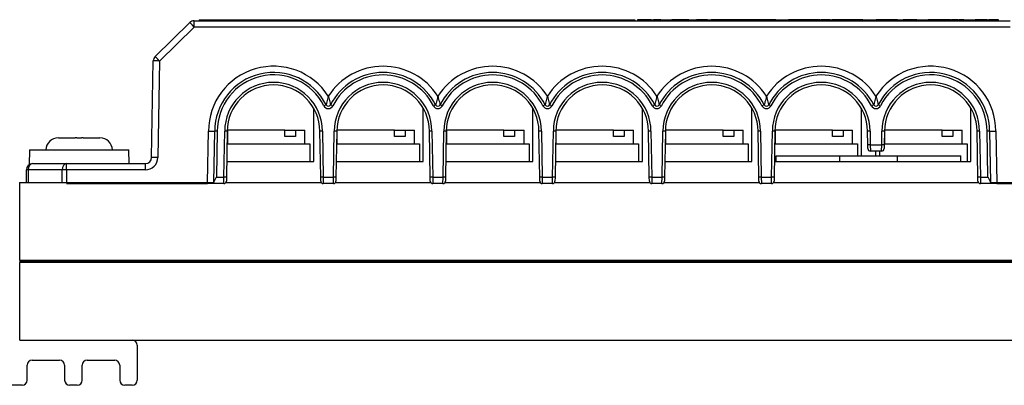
# Paper-space layout 'Layout1' of a CAD drawing. Header units: inches. Extents: x 0.4 to 10.7, y 0.8 to 8.1.
# Tile 2 of 22: x 3.1 to 7.1, y 0.8 to 2.2. Entities that reach past the tile are written whole.
import ezdxf

# ---------------------------------------------------------------- set-up
doc = ezdxf.new("R2010")
doc.units = ezdxf.units.IN
doc.header["$MEASUREMENT"] = 0
for name, color, linetype in [('7POS_SS_TERMINAL', 7, 'Continuous'), ('Default', 7, 'Continuous'), ('JUMPER-SS_TERMIN', 7, 'Continuous'), ('SCREW_-_0.400INX', 7, 'Continuous'), ('SSS-END_CAP', 7, 'Continuous'), ('SSS-TERMINAL_COV', 7, 'Continuous'), ('SSS-U_CHANNEL', 7, 'Continuous')]:
    doc.layers.add(name, color=color, linetype=linetype)

# ---------------------------------------------------------------- blocks, each defined once
blk = doc.blocks.new('SE2')
at = {"layer": '7POS_SS_TERMINAL', "color": 7, "linetype": 'Continuous'}
for p, q in [((4.3075, 1.6668), (4.3075, 1.8792)), ((4.745, 1.6668), (4.745, 1.8792)), ((5.1825, 1.6668), (5.1825, 1.8792)), ((5.62, 1.6668), (5.62, 1.8792)), ((6.0575, 1.6668), (6.0575, 1.8792)), ((6.495, 1.6888), (6.495, 1.8792)), ((6.9325, 1.6668), (6.9325, 1.8792)), ((4.1923, 1.7918), (3.9625, 1.7918)), ((3.9625, 1.7918), (3.9625, 1.7368)), ((4.1923, 1.7918), (4.235, 1.7918)), ((4.1923, 1.7668), (4.1923, 1.7918)), ((4.235, 1.7918), (4.2725, 1.7918)), ((4.235, 1.7918), (4.235, 1.7668)), ((4.2725, 1.7368), (4.2725, 1.7918)), ((4.6298, 1.7918), (4.4, 1.7918)), ((4.4, 1.7918), (4.4, 1.7368)), ((4.6298, 1.7918), (4.6725, 1.7918)), ((4.6298, 1.7668), (4.6298, 1.7918)), ((4.6725, 1.7918), (4.71, 1.7918)), ((4.6725, 1.7918), (4.6725, 1.7668)), ((4.71, 1.7368), (4.71, 1.7918)), ((5.0673, 1.7918), (4.8375, 1.7918)), ((4.8375, 1.7918), (4.8375, 1.7368)), ((5.0673, 1.7918), (5.11, 1.7918)), ((5.0673, 1.7668), (5.0673, 1.7918)), ((5.11, 1.7918), (5.1475, 1.7918)), ((5.11, 1.7918), (5.11, 1.7668)), ((5.1475, 1.7368), (5.1475, 1.7918)), ((5.5048, 1.7918), (5.275, 1.7918)), ((5.275, 1.7918), (5.275, 1.7368)), ((5.5048, 1.7918), (5.5475, 1.7918)), ((5.5048, 1.7668), (5.5048, 1.7918)), ((5.5475, 1.7918), (5.585, 1.7918)), ((5.5475, 1.7918), (5.5475, 1.7668)), ((5.585, 1.7368), (5.585, 1.7918)), ((5.9423, 1.7918), (5.7125, 1.7918)), ((5.7125, 1.7918), (5.7125, 1.7368)), ((5.9423, 1.7918), (5.985, 1.7918)), ((5.9423, 1.7668), (5.9423, 1.7918)), ((5.985, 1.7918), (6.0225, 1.7918)), ((5.985, 1.7918), (5.985, 1.7668)), ((6.0225, 1.7368), (6.0225, 1.7918)), ((6.3798, 1.7918), (6.15, 1.7918)), ((6.15, 1.7918), (6.15, 1.7368)), ((6.3798, 1.7918), (6.4225, 1.7918)), ((6.3798, 1.7668), (6.3798, 1.7918)), ((6.4225, 1.7918), (6.46, 1.7918)), ((6.4225, 1.7918), (6.4225, 1.7668)), ((6.46, 1.7368), (6.46, 1.7918)), ((6.8173, 1.7918), (6.5875, 1.7918)), ((6.5875, 1.7918), (6.5875, 1.7368)), ((6.8173, 1.7918), (6.86, 1.7918)), ((6.8173, 1.7668), (6.8173, 1.7918)), ((6.86, 1.7918), (6.8975, 1.7918)), ((6.86, 1.7918), (6.86, 1.7668)), ((6.8975, 1.7368), (6.8975, 1.7918)), ((3.9611, 1.7368), (4.2925, 1.7368)), ((4.235, 1.7668), (4.1923, 1.7668)), ((4.2925, 1.7368), (4.2925, 1.6668)), ((4.3986, 1.7368), (4.73, 1.7368)), ((4.6725, 1.7668), (4.6298, 1.7668)), ((4.73, 1.7368), (4.73, 1.6668)), ((4.8361, 1.7368), (5.1675, 1.7368)), ((5.11, 1.7668), (5.0673, 1.7668)), ((5.1675, 1.7368), (5.1675, 1.6668)), ((5.2736, 1.7368), (5.605, 1.7368)), ((5.5475, 1.7668), (5.5048, 1.7668)), ((5.605, 1.7368), (5.605, 1.6668)), ((5.7111, 1.7368), (6.0425, 1.7368)), ((5.985, 1.7668), (5.9423, 1.7668)), ((6.0425, 1.7368), (6.0425, 1.6668)), ((6.1486, 1.7368), (6.48, 1.7368)), ((6.4225, 1.7668), (6.3798, 1.7668)), ((6.48, 1.7368), (6.48, 1.6888)), ((6.5861, 1.7368), (6.9175, 1.7368)), ((6.86, 1.7668), (6.8173, 1.7668)), ((6.9175, 1.7368), (6.9175, 1.6668)), ((6.5525, 1.6888), (6.5525, 1.7081)), ((6.5675, 1.7081), (6.5675, 1.6888)), ((3.9599, 1.6668), (4.3075, 1.6668)), ((4.3974, 1.6668), (4.745, 1.6668)), ((4.8349, 1.6668), (5.1825, 1.6668)), ((5.2724, 1.6668), (5.62, 1.6668)), ((5.7099, 1.6668), (6.0575, 1.6668)), ((6.1474, 1.6668), (6.2193, 1.6668)), ((6.8282, 1.6668), (6.9325, 1.6668))]:
    blk.add_line(p, q, dxfattribs=at)
at = {"layer": 'JUMPER-SS_TERMIN', "color": 7, "linetype": 'Continuous'}
for p, q in [((6.155, 1.6888), (6.4088, 1.6888)), ((6.155, 1.6668), (6.155, 1.6888)), ((6.2193, 1.6668), (6.4088, 1.6668)), ((6.4088, 1.6888), (6.6388, 1.6888)), ((6.4088, 1.6668), (6.4088, 1.6888)), ((6.4088, 1.6668), (6.6388, 1.6668)), ((6.6388, 1.6888), (6.8925, 1.6888)), ((6.6388, 1.6668), (6.6388, 1.6888)), ((6.6388, 1.6668), (6.8282, 1.6668)), ((6.8925, 1.6668), (6.8925, 1.6888))]:
    blk.add_line(p, q, dxfattribs=at)
at = {"layer": 'SCREW_-_0.400INX', "color": 7, "linetype": 'Continuous'}
for p, q in [((3.288, 1.7611), (3.2875, 1.7611)), ((3.2881, 1.7611), (3.2892, 1.7611)), ((3.2892, 1.7611), (3.354, 1.7611)), ((3.354, 1.7611), (3.354, 1.7611)), ((3.3613, 1.7611), (3.354, 1.7611)), ((3.3613, 1.7611), (3.3798, 1.7611)), ((3.387, 1.7611), (3.3798, 1.7611)), ((3.387, 1.7611), (3.4519, 1.7611)), ((3.387, 1.7611), (3.387, 1.7611)), ((3.4519, 1.7611), (3.453, 1.7611)), ((3.453, 1.7611), (3.4535, 1.7611))]:
    blk.add_line(p, q, dxfattribs=at)
for centre, start, end in [((3.2875, 1.7111), 90, 177.7076), ((3.4535, 1.7111), 2.2924, 90)]:
    blk.add_arc(centre, 0.05, start, end, dxfattribs=at)
at = {"layer": 'SSS-END_CAP', "color": 7, "linetype": 'Continuous'}
for p, q in [((3.1325, 1.5828), (3.1335, 1.5828)), ((3.6025, 0.9328), (3.6025, 0.7928)), ((3.1825, 0.8728), (3.2925, 0.8728)), ((3.4025, 0.8728), (3.5125, 0.8728)), ((3.1625, 0.7928), (3.1625, 0.8528)), ((3.3125, 0.8528), (3.3125, 0.7928)), ((3.3825, 0.7928), (3.3825, 0.8528)), ((3.5325, 0.8528), (3.5325, 0.7928)), ((3.1425, 0.7728), (2.4625, 0.7728)), ((3.3625, 0.7728), (3.3325, 0.7728)), ((3.5825, 0.7728), (3.5525, 0.7728))]:
    blk.add_line(p, q, dxfattribs=at)
for centre, start, end in [((3.5825, 0.9328), 0, 90), ((3.1825, 0.8528), 90, 180), ((3.2925, 0.8528), 0, 90), ((3.4025, 0.8528), 90, 180), ((3.5125, 0.8528), 0, 90), ((3.1425, 0.7928), 270, 0), ((3.3325, 0.7928), 180, 270), ((3.3625, 0.7928), 270, 0), ((3.5525, 0.7928), 180, 270), ((3.5825, 0.7928), 270, 0)]:
    blk.add_arc(centre, 0.02, start, end, dxfattribs=at)
at = {"layer": 'SSS-TERMINAL_COV', "color": 7, "linetype": 'Continuous'}
for p, q in [((3.6742, 2.0853), (3.8122, 2.221)), ((3.8297, 2.2034), (3.6917, 2.0677)), ((3.8297, 2.2281), (7.0893, 2.2281)), ((3.8297, 2.2034), (3.8297, 2.2281)), ((7.0893, 2.2034), (3.8297, 2.2034)), ((3.8495, 2.2321), (3.8495, 2.2281)), ((3.8495, 2.2321), (5.5895, 2.2321)), ((3.8783, 2.2326), (3.8783, 2.2321)), ((4.1899, 2.2321), (4.1899, 2.2326)), ((4.1925, 2.2321), (4.1925, 2.2326)), ((4.1994, 2.2326), (4.1994, 2.2321)), ((4.2377, 2.2321), (4.2377, 2.2326)), ((4.2443, 2.2326), (4.2443, 2.2321)), ((4.2834, 2.2321), (4.2834, 2.2326)), ((4.2875, 2.2321), (4.2875, 2.2326)), ((4.2882, 2.2321), (4.2882, 2.2326)), ((4.3383, 2.2321), (4.3383, 2.2326)), ((4.3816, 2.2326), (4.3816, 2.2321)), ((4.421, 2.2321), (4.421, 2.2326)), ((4.4273, 2.2321), (4.4273, 2.2326)), ((4.4654, 2.2321), (4.4654, 2.2326)), ((4.4905, 2.2326), (4.4905, 2.2321)), ((4.7085, 2.2326), (4.7085, 2.2321)), ((4.7482, 2.2326), (4.7482, 2.2321)), ((4.8199, 2.2321), (4.8199, 2.2326)), ((4.8215, 2.2321), (4.8215, 2.2326)), ((4.9125, 2.2326), (4.9125, 2.2321)), ((4.9137, 2.2326), (4.9137, 2.2321)), ((4.9367, 2.2326), (4.9367, 2.2321)), ((4.9388, 2.2326), (4.9388, 2.2321)), ((4.9864, 2.2321), (4.9864, 2.2326)), ((5.0173, 2.2321), (5.0173, 2.2326)), ((5.0242, 2.2326), (5.0242, 2.2321)), ((5.083, 2.2326), (5.083, 2.2321)), ((5.0967, 2.2326), (5.0967, 2.2321)), ((5.1256, 2.2326), (5.1256, 2.2321)), ((5.1592, 2.2321), (5.1592, 2.2326)), ((5.1672, 2.2321), (5.1672, 2.2326)), ((5.2198, 2.2326), (5.2198, 2.2321)), ((5.2479, 2.2326), (5.2479, 2.2321)), ((5.2816, 2.2321), (5.2816, 2.2326)), ((5.311, 2.2321), (5.311, 2.2326)), ((5.3224, 2.2326), (5.3224, 2.2321)), ((5.3634, 2.2321), (5.3634, 2.2326)), ((5.3658, 2.2326), (5.3658, 2.2321)), ((5.4701, 2.2326), (5.4701, 2.2321)), ((5.4977, 2.2326), (5.4977, 2.2321)), ((5.5895, 2.2321), (5.5895, 2.2281)), ((5.6005, 2.2326), (5.6005, 2.2281)), ((5.6546, 2.2321), (5.6005, 2.2321)), ((5.6491, 2.2326), (5.6491, 2.2321)), ((5.6546, 2.2321), (5.6546, 2.2281)), ((5.6556, 2.2321), (5.6641, 2.2321)), ((5.6759, 2.2321), (5.6648, 2.2321)), ((5.6648, 2.2321), (5.6648, 2.2281)), ((5.6886, 2.2321), (5.6759, 2.2321)), ((5.6759, 2.2321), (5.6759, 2.2281)), ((5.6921, 2.2321), (5.6886, 2.2321)), ((5.6886, 2.2321), (5.6886, 2.2281)), ((5.6921, 2.2321), (5.6921, 2.2281)), ((5.6922, 2.2281), (5.6922, 2.2326)), ((5.6935, 2.2321), (5.6928, 2.2321)), ((5.6941, 2.2326), (5.6941, 2.2281)), ((5.6941, 2.2321), (5.7373, 2.2321)), ((5.7373, 2.2281), (5.7373, 2.2326)), ((5.7455, 2.2321), (5.7379, 2.2321)), ((5.746, 2.2326), (5.746, 2.2281)), ((5.7737, 2.2321), (5.746, 2.2321)), ((5.784, 2.2321), (5.7737, 2.2321)), ((5.7737, 2.2321), (5.7737, 2.2281)), ((5.784, 2.2321), (5.784, 2.2281)), ((5.7945, 2.2321), (5.7846, 2.2321)), ((5.8061, 2.2321), (5.795, 2.2321)), ((5.795, 2.2321), (5.795, 2.2281)), ((5.8061, 2.2321), (5.8359, 2.2321)), ((5.8061, 2.2321), (5.8061, 2.2281)), ((5.8359, 2.2281), (5.8359, 2.2326)), ((5.8396, 2.2321), (5.8367, 2.2321)), ((5.8799, 2.2321), (5.8408, 2.2321)), ((5.8408, 2.2321), (5.8408, 2.2281)), ((5.8799, 2.2281), (5.8799, 2.2326)), ((5.881, 2.2321), (5.8936, 2.2321)), ((5.8936, 2.2321), (5.8936, 2.2281)), ((5.8941, 2.2281), (5.8941, 2.2326)), ((5.8941, 2.2321), (5.8941, 2.2281)), ((5.9017, 2.2321), (5.8947, 2.2321)), ((5.9017, 2.2321), (5.9017, 2.2281)), ((5.9039, 2.2321), (5.9017, 2.2321)), ((5.9062, 2.2321), (5.9039, 2.2321)), ((5.9039, 2.2321), (5.9039, 2.2281)), ((5.9052, 2.2321), (5.9052, 2.2326)), ((5.9187, 2.2321), (5.9062, 2.2321)), ((5.9062, 2.2321), (5.9062, 2.2281)), ((5.9068, 2.2326), (5.9068, 2.2321)), ((5.9092, 2.2326), (5.9092, 2.2321)), ((5.9235, 2.2321), (5.9187, 2.2321)), ((5.9187, 2.2321), (5.9187, 2.2281)), ((5.9467, 2.2321), (5.9235, 2.2321)), ((5.9235, 2.2321), (5.9235, 2.2281)), ((5.9517, 2.2321), (5.9467, 2.2321)), ((5.9467, 2.2321), (5.9467, 2.2281)), ((5.9513, 2.2321), (5.9513, 2.2326)), ((5.9643, 2.2321), (5.9517, 2.2321)), ((5.9517, 2.2321), (5.9517, 2.2281)), ((5.9568, 2.2321), (5.9568, 2.2326)), ((5.9631, 2.2326), (5.9631, 2.2321)), ((5.9643, 2.2321), (5.9643, 2.2281)), ((5.9684, 2.2321), (5.965, 2.2321)), ((5.9714, 2.2321), (5.9692, 2.2321)), ((5.9692, 2.2321), (5.9692, 2.2281)), ((5.9813, 2.2321), (5.9714, 2.2321)), ((5.9714, 2.2321), (5.9714, 2.2281)), ((5.9813, 2.2321), (5.9813, 2.2281)), ((5.9859, 2.2321), (5.9819, 2.2321)), ((5.9859, 2.2321), (5.9859, 2.2326)), ((5.9926, 2.2321), (5.9859, 2.2321)), ((5.9859, 2.2321), (5.9859, 2.2281)), ((5.9922, 2.2321), (5.9922, 2.2326)), ((5.9926, 2.2321), (5.9926, 2.2281)), ((5.9943, 2.2321), (5.9926, 2.2321)), ((6.0414, 2.2321), (5.9929, 2.2321)), ((5.9929, 2.2321), (5.9929, 2.2281)), ((5.9967, 2.2321), (5.9948, 2.2321)), ((6.0036, 2.2321), (6.0036, 2.2326)), ((6.0161, 2.2321), (6.0161, 2.2326)), ((6.0388, 2.2326), (6.0388, 2.2321)), ((6.0414, 2.2281), (6.0414, 2.2326)), ((6.0418, 2.2321), (6.0418, 2.2326)), ((6.0492, 2.2321), (6.043, 2.2321)), ((6.0481, 2.2321), (6.0481, 2.2326)), ((6.0522, 2.2321), (6.05, 2.2321)), ((6.05, 2.2321), (6.05, 2.2281)), ((6.0621, 2.2321), (6.0522, 2.2321)), ((6.0522, 2.2321), (6.0522, 2.2281)), ((6.0621, 2.2321), (6.0621, 2.2281)), ((6.0682, 2.2321), (6.0629, 2.2321)), ((6.0682, 2.2321), (6.0682, 2.2281)), ((6.0708, 2.2321), (6.0688, 2.2321)), ((6.07, 2.2321), (6.07, 2.2326)), ((6.071, 2.2321), (6.0708, 2.2321)), ((6.0708, 2.2321), (6.0708, 2.2281)), ((6.0716, 2.2326), (6.0716, 2.2281)), ((6.1221, 2.2321), (6.0716, 2.2321)), ((6.0717, 2.2326), (6.0717, 2.2321)), ((6.1042, 2.2321), (6.1042, 2.2326)), ((6.1106, 2.2326), (6.1106, 2.2321)), ((6.1112, 2.2326), (6.1112, 2.2321)), ((6.1147, 2.2326), (6.1147, 2.2321)), ((6.1221, 2.2321), (6.1221, 2.2281)), ((6.1243, 2.2321), (6.1232, 2.2321)), ((6.1237, 2.2326), (6.1237, 2.2321)), ((6.1258, 2.2321), (6.1243, 2.2321)), ((6.1243, 2.2321), (6.1243, 2.2281)), ((6.1302, 2.2321), (6.1258, 2.2321)), ((6.1258, 2.2321), (6.1258, 2.2281)), ((6.1284, 2.2326), (6.1284, 2.2321)), ((6.133, 2.2321), (6.1308, 2.2321)), ((6.1308, 2.2321), (6.1308, 2.2281)), ((6.1428, 2.2321), (6.133, 2.2321)), ((6.133, 2.2321), (6.133, 2.2281)), ((6.1344, 2.2321), (6.1344, 2.2326)), ((6.1537, 2.2321), (6.1415, 2.2321)), ((6.1428, 2.2326), (6.1428, 2.2321)), ((6.1428, 2.2321), (6.1428, 2.2281)), ((6.1545, 2.2321), (6.2028, 2.2321)), ((6.1545, 2.2321), (6.1545, 2.2281)), ((6.1829, 2.2326), (6.1829, 2.2321)), ((6.2028, 2.2281), (6.2028, 2.2326)), ((6.2257, 2.2321), (6.2043, 2.2321)), ((6.2257, 2.2281), (6.2257, 2.2326)), ((6.2292, 2.2321), (6.2262, 2.2321)), ((6.2292, 2.2321), (6.2292, 2.2281)), ((6.233, 2.2321), (6.2307, 2.2321)), ((6.2352, 2.2321), (6.2341, 2.2321)), ((6.2341, 2.2321), (6.2341, 2.2281)), ((6.247, 2.2321), (6.2353, 2.2321)), ((6.2353, 2.2321), (6.2353, 2.2281)), ((6.247, 2.2321), (6.247, 2.2281)), ((6.2698, 2.2321), (6.247, 2.2321)), ((6.2568, 2.2321), (6.2568, 2.2326)), ((6.2663, 2.2321), (6.2663, 2.2326)), ((6.2815, 2.2321), (6.2698, 2.2321)), ((6.2698, 2.2321), (6.2698, 2.2281)), ((6.2703, 2.2321), (6.2703, 2.2326)), ((6.2716, 2.2326), (6.2716, 2.2321)), ((6.2743, 2.2326), (6.2743, 2.2321)), ((6.276, 2.2326), (6.276, 2.2321)), ((6.2911, 2.2321), (6.2812, 2.2321)), ((6.2815, 2.2321), (6.2815, 2.2281)), ((6.2906, 2.2326), (6.2906, 2.2281)), ((6.3173, 2.2321), (6.2906, 2.2321)), ((6.3188, 2.2321), (6.3173, 2.2321)), ((6.3173, 2.2321), (6.3173, 2.2281)), ((6.318, 2.2321), (6.318, 2.2326)), ((6.3299, 2.2321), (6.3188, 2.2321)), ((6.3188, 2.2321), (6.3188, 2.2281)), ((6.3299, 2.2321), (6.3299, 2.2281)), ((6.33, 2.2326), (6.33, 2.2321)), ((6.3313, 2.2321), (6.3336, 2.2321)), ((6.3715, 2.2321), (6.334, 2.2321)), ((6.334, 2.2321), (6.334, 2.2281)), ((6.3428, 2.2321), (6.3428, 2.2326)), ((6.3567, 2.2326), (6.3567, 2.2321)), ((6.3603, 2.2321), (6.3603, 2.2326)), ((6.368, 2.2326), (6.368, 2.2321)), ((6.3715, 2.2321), (6.3715, 2.2281)), ((6.3723, 2.2321), (6.3735, 2.2321)), ((6.3735, 2.2281), (6.3735, 2.2326)), ((6.376, 2.2326), (6.376, 2.2281)), ((6.4027, 2.2321), (6.376, 2.2321)), ((6.4016, 2.2325), (6.4016, 2.2326)), ((6.4042, 2.2321), (6.4027, 2.2321)), ((6.4027, 2.2321), (6.4027, 2.2281)), ((6.4153, 2.2321), (6.4042, 2.2321)), ((6.4042, 2.2321), (6.4042, 2.2281)), ((6.4049, 2.2326), (6.4049, 2.2321)), ((6.4153, 2.2321), (6.4153, 2.2281)), ((6.4174, 2.2321), (6.4159, 2.2321)), ((6.4233, 2.2321), (6.4174, 2.2321)), ((6.4174, 2.2321), (6.4174, 2.2281)), ((6.4345, 2.2321), (6.4233, 2.2321)), ((6.4233, 2.2321), (6.4233, 2.2281)), ((6.4472, 2.2321), (6.4345, 2.2321)), ((6.4345, 2.2321), (6.4345, 2.2281)), ((6.4385, 2.2321), (6.4385, 2.2326)), ((6.4506, 2.2321), (6.4472, 2.2321)), ((6.4472, 2.2321), (6.4472, 2.2281)), ((6.4506, 2.2321), (6.4506, 2.2281)), ((6.4522, 2.2321), (6.4506, 2.2321)), ((6.4528, 2.2326), (6.4528, 2.2281)), ((6.4834, 2.2321), (6.4528, 2.2321)), ((6.4611, 2.2326), (6.4611, 2.2321)), ((6.4937, 2.2321), (6.4834, 2.2321)), ((6.4834, 2.2321), (6.4834, 2.2281)), ((6.4937, 2.2321), (6.4937, 2.2281)), ((6.5012, 2.2321), (6.4946, 2.2321)), ((6.502, 2.2326), (6.502, 2.2281)), ((6.502, 2.2321), (6.5451, 2.2321)), ((6.5451, 2.2281), (6.5451, 2.2326)), ((6.5461, 2.2321), (6.5528, 2.2321)), ((6.5538, 2.2326), (6.5538, 2.2281)), ((6.5815, 2.2321), (6.5538, 2.2321)), ((6.5918, 2.2321), (6.5815, 2.2321)), ((6.5815, 2.2321), (6.5815, 2.2281)), ((6.5918, 2.2321), (6.5918, 2.2281)), ((6.5994, 2.2321), (6.5918, 2.2321)), ((6.6385, 2.2321), (6.5994, 2.2321)), ((6.5994, 2.2321), (6.5994, 2.2281)), ((6.6385, 2.2281), (6.6385, 2.2326)), ((6.6393, 2.2321), (6.6608, 2.2321)), ((6.6711, 2.2321), (6.6612, 2.2321)), ((6.6612, 2.2321), (6.6612, 2.2281)), ((6.7117, 2.2321), (6.6711, 2.2321)), ((6.6711, 2.2321), (6.6711, 2.2281)), ((6.6713, 2.2321), (6.6713, 2.2326)), ((6.6944, 2.2321), (6.6944, 2.2326)), ((6.7167, 2.2321), (6.7117, 2.2321)), ((6.7117, 2.2321), (6.7117, 2.2281)), ((6.7173, 2.2326), (6.7173, 2.2281)), ((6.7173, 2.2321), (6.7605, 2.2321)), ((6.7605, 2.2281), (6.7605, 2.2326)), ((6.7664, 2.2321), (6.761, 2.2321)), ((6.761, 2.2321), (6.761, 2.2281)), ((6.7669, 2.2326), (6.7669, 2.2281)), ((6.8063, 2.2321), (6.7669, 2.2321)), ((6.7698, 2.2321), (6.7698, 2.2326)), ((6.7741, 2.2321), (6.7741, 2.2326)), ((6.7924, 2.2326), (6.7924, 2.2321)), ((6.8107, 2.2321), (6.8063, 2.2321)), ((6.8063, 2.2321), (6.8063, 2.2281)), ((6.8112, 2.2326), (6.8112, 2.2281)), ((6.838, 2.2321), (6.8112, 2.2321)), ((6.8188, 2.2321), (6.8188, 2.2326)), ((6.8395, 2.2321), (6.838, 2.2321)), ((6.838, 2.2321), (6.838, 2.2281)), ((6.8506, 2.2321), (6.8395, 2.2321)), ((6.8395, 2.2321), (6.8395, 2.2281)), ((6.8482, 2.2321), (6.8482, 2.2326)), ((6.8506, 2.2321), (6.8506, 2.2281)), ((6.8518, 2.2321), (6.8538, 2.2321)), ((6.8597, 2.2321), (6.8547, 2.2321)), ((6.8547, 2.2321), (6.8547, 2.2281)), ((6.8793, 2.2321), (6.8597, 2.2321)), ((6.8597, 2.2321), (6.8597, 2.2281)), ((6.8731, 2.2321), (6.8731, 2.2326)), ((6.8793, 2.2321), (6.8793, 2.2281)), ((6.8811, 2.2321), (6.8799, 2.2321)), ((6.8811, 2.2321), (6.8811, 2.2281)), ((6.8811, 2.2321), (6.8859, 2.2321)), ((6.8849, 2.2321), (6.8849, 2.2326)), ((6.8971, 2.2321), (6.8859, 2.2321)), ((6.8859, 2.2321), (6.8859, 2.2281)), ((6.8932, 2.2326), (6.8932, 2.2321)), ((6.9046, 2.2321), (6.8968, 2.2321)), ((6.8971, 2.2321), (6.8971, 2.2281)), ((6.9057, 2.2326), (6.9057, 2.2281)), ((6.9057, 2.2321), (6.9489, 2.2321)), ((6.9489, 2.2281), (6.9489, 2.2326)), ((6.9576, 2.2321), (6.9495, 2.2321)), ((6.9687, 2.2321), (6.9576, 2.2321)), ((6.9576, 2.2321), (6.9576, 2.2281)), ((6.9639, 2.2321), (6.9639, 2.2326)), ((6.9845, 2.2321), (6.9687, 2.2321)), ((6.9687, 2.2321), (6.9687, 2.2281)), ((6.9956, 2.2321), (6.9845, 2.2321)), ((6.9845, 2.2321), (6.9845, 2.2281)), ((6.9956, 2.2321), (6.9956, 2.2326)), ((6.9993, 2.2321), (6.9956, 2.2321)), ((6.9956, 2.2321), (6.9956, 2.2281)), ((6.9993, 2.2321), (6.9993, 2.2281)), ((7.0422, 2.2321), (7.0031, 2.2321)), ((7.0031, 2.2321), (7.0031, 2.2281)), ((7.0422, 2.2281), (7.0422, 2.2326)), ((3.66, 1.6827), (3.6667, 2.0679)), ((3.6917, 2.0677), (3.6849, 1.6825)), ((3.8835, 1.5828), (3.887, 1.7872)), ((3.9085, 1.5834), (3.912, 1.7871)), ((3.922, 1.7872), (3.9188, 1.6036)), ((3.9488, 1.6036), (3.952, 1.7874)), ((3.962, 1.7871), (3.9588, 1.6032)), ((4.3352, 1.6032), (4.332, 1.7871)), ((4.342, 1.7874), (4.3452, 1.6036)), ((4.3863, 1.6036), (4.3895, 1.7874)), ((4.3995, 1.7871), (4.3963, 1.6032)), ((4.7727, 1.6032), (4.7695, 1.7871)), ((4.7795, 1.7874), (4.7827, 1.6036)), ((4.8238, 1.6036), (4.827, 1.7874)), ((4.837, 1.7871), (4.8338, 1.6032)), ((5.2102, 1.6032), (5.207, 1.7871)), ((5.217, 1.7874), (5.2202, 1.6036)), ((5.2613, 1.6036), (5.2645, 1.7874)), ((5.2745, 1.7871), (5.2713, 1.6032)), ((5.6477, 1.6032), (5.6445, 1.7871)), ((5.6545, 1.7874), (5.6577, 1.6036)), ((5.6988, 1.6036), (5.702, 1.7874)), ((5.712, 1.7871), (5.7088, 1.6032)), ((6.0852, 1.6032), (6.082, 1.7871)), ((6.092, 1.7874), (6.0952, 1.6036)), ((6.1363, 1.6036), (6.1395, 1.7874)), ((6.1495, 1.7871), (6.1463, 1.6032)), ((6.5205, 1.7332), (6.5195, 1.7871)), ((6.5295, 1.7874), (6.5305, 1.7336)), ((6.5761, 1.7336), (6.577, 1.7874)), ((6.587, 1.7871), (6.5861, 1.7332)), ((6.9602, 1.6032), (6.957, 1.7871)), ((6.967, 1.7874), (6.9702, 1.6036)), ((7.0002, 1.6036), (6.997, 1.7872)), ((7.007, 1.7871), (7.0106, 1.5834)), ((7.032, 1.7872), (7.0356, 1.5828)), ((6.5207, 1.718), (6.5205, 1.7332)), ((6.5305, 1.7336), (6.5761, 1.7336)), ((6.5305, 1.7336), (6.5307, 1.7081)), ((6.5758, 1.7081), (6.5761, 1.7336)), ((6.5861, 1.7332), (6.5858, 1.718)), ((3.1724, 1.7131), (3.1704, 1.6535)), ((3.1724, 1.7131), (3.5686, 1.7131)), ((3.5705, 1.6581), (3.5686, 1.7131)), ((6.5758, 1.7081), (6.5307, 1.7081)), ((3.185, 1.6581), (3.3204, 1.6581)), ((3.3204, 1.6581), (3.635, 1.6581)), ((3.3204, 1.6334), (3.3204, 1.6581)), ((3.635, 1.6334), (3.635, 1.6581)), ((3.1596, 1.5828), (3.16, 1.6334)), ((3.1673, 1.6335), (3.1669, 1.5828)), ((3.3027, 1.6335), (3.1673, 1.6335)), ((3.3022, 1.5828), (3.3027, 1.6335)), ((3.3204, 1.6334), (3.3199, 1.5828)), ((3.635, 1.6334), (3.3204, 1.6334)), ((3.3199, 1.5781), (3.8834, 1.5781)), ((3.9084, 1.5781), (3.8834, 1.5781)), ((3.9084, 1.5781), (3.9085, 1.5834)), ((3.9485, 1.5781), (3.9084, 1.5781)), ((3.9188, 1.6036), (3.9488, 1.6036)), ((3.9485, 1.5781), (3.9488, 1.6036)), ((3.9588, 1.6032), (3.9585, 1.588)), ((4.3355, 1.588), (4.3352, 1.6032)), ((4.3452, 1.6036), (4.3863, 1.6036)), ((4.3452, 1.6036), (4.3455, 1.5781)), ((4.386, 1.5781), (4.3455, 1.5781)), ((4.386, 1.5781), (4.3863, 1.6036)), ((4.3963, 1.6032), (4.396, 1.588)), ((4.773, 1.588), (4.7727, 1.6032)), ((4.7827, 1.6036), (4.8238, 1.6036)), ((4.7827, 1.6036), (4.783, 1.5781)), ((4.8235, 1.5781), (4.783, 1.5781)), ((4.8235, 1.5781), (4.8238, 1.6036)), ((4.8338, 1.6032), (4.8335, 1.588)), ((5.2105, 1.588), (5.2102, 1.6032)), ((5.2202, 1.6036), (5.2613, 1.6036)), ((5.2202, 1.6036), (5.2205, 1.5781)), ((5.261, 1.5781), (5.2205, 1.5781)), ((5.261, 1.5781), (5.2613, 1.6036)), ((5.2713, 1.6032), (5.271, 1.588)), ((5.648, 1.588), (5.6477, 1.6032)), ((5.6577, 1.6036), (5.6988, 1.6036)), ((5.6577, 1.6036), (5.658, 1.5781)), ((5.6985, 1.5781), (5.658, 1.5781)), ((5.6985, 1.5781), (5.6988, 1.6036)), ((5.7088, 1.6032), (5.7085, 1.588)), ((6.0855, 1.588), (6.0852, 1.6032)), ((6.0952, 1.6036), (6.1363, 1.6036)), ((6.0952, 1.6036), (6.0955, 1.5781)), ((6.136, 1.5781), (6.0955, 1.5781)), ((6.136, 1.5781), (6.1363, 1.6036)), ((6.1463, 1.6032), (6.146, 1.588)), ((6.9605, 1.588), (6.9602, 1.6032)), ((6.9702, 1.6036), (7.0002, 1.6036)), ((6.9702, 1.6036), (6.9705, 1.5781)), ((7.0107, 1.5781), (6.9705, 1.5781)), ((7.0106, 1.5834), (7.0107, 1.5781)), ((7.0357, 1.5781), (7.0107, 1.5781)), ((7.0357, 1.5781), (7.5992, 1.5781))]:
    blk.add_line(p, q, dxfattribs=at)
for centre, radius, start, end in [((3.8297, 2.2031), 0.025, 90, 134.5), ((3.6917, 2.0675), 0.025, 134.5, 179), ((4.147, 1.7869), 0.26, 32.7175, 179.9507), ((4.5845, 1.7869), 0.26, 32.7175, 147.2825), ((5.022, 1.7869), 0.26, 32.7175, 147.2825), ((5.4595, 1.7869), 0.26, 32.7175, 147.2825), ((5.897, 1.7869), 0.26, 32.7175, 147.2825), ((6.3345, 1.7869), 0.26, 32.7175, 147.2825), ((6.772, 1.7869), 0.26, 0.0493, 147.2825), ((4.147, 1.7871), 0.235, 26.7655, 180), ((4.147, 1.7873), 0.225, 26.7655, 180.022), ((4.5845, 1.7871), 0.235, 26.7655, 153.2345), ((4.5845, 1.7873), 0.225, 26.7655, 153.2345), ((5.022, 1.7871), 0.235, 26.7655, 153.2345), ((5.022, 1.7873), 0.225, 26.7655, 153.2345), ((5.4595, 1.7871), 0.235, 26.7655, 153.2345), ((5.4595, 1.7873), 0.225, 26.7655, 153.2345), ((5.897, 1.7871), 0.235, 26.7655, 153.2345), ((5.897, 1.7873), 0.225, 26.7655, 153.2345), ((6.3345, 1.7871), 0.235, 26.7655, 153.2345), ((6.3345, 1.7873), 0.225, 26.7655, 153.2345), ((6.772, 1.7871), 0.235, 0, 153.2345), ((6.772, 1.7873), 0.225, 359.978, 153.2345), ((4.147, 1.7873), 0.195, 0.026, 179.974), ((4.147, 1.7871), 0.185, 0, 180), ((4.5845, 1.7873), 0.195, 0.026, 179.974), ((4.5845, 1.7871), 0.185, 0, 180), ((5.022, 1.7873), 0.195, 0.026, 179.974), ((5.022, 1.7871), 0.185, 0, 180), ((5.4595, 1.7873), 0.195, 0.026, 179.974), ((5.4595, 1.7871), 0.185, 0, 180), ((5.897, 1.7873), 0.195, 0.026, 179.974), ((5.897, 1.7871), 0.185, 0, 180), ((6.3345, 1.7873), 0.195, 0.026, 179.974), ((6.3345, 1.7871), 0.185, 0, 180), ((6.772, 1.7873), 0.195, 0.026, 179.974), ((6.772, 1.7871), 0.185, 0, 180), ((4.3658, 1.8977), 0.02, 206.7655, 333.2345), ((4.3658, 1.8975), 0.01, 206.7655, 333.2345), ((4.8033, 1.8977), 0.02, 206.7655, 333.2345), ((4.8033, 1.8975), 0.01, 206.7655, 333.2345), ((5.2408, 1.8977), 0.02, 206.7655, 333.2345), ((5.2408, 1.8975), 0.01, 206.7655, 333.2345), ((5.6783, 1.8977), 0.02, 206.7655, 333.2345), ((5.6783, 1.8975), 0.01, 206.7655, 333.2345), ((6.1158, 1.8977), 0.02, 206.7655, 333.2345), ((6.1158, 1.8975), 0.01, 206.7655, 333.2345), ((6.5533, 1.8977), 0.02, 206.7655, 333.2345), ((6.5533, 1.8975), 0.01, 206.7655, 333.2345), ((3.8997, 2.4979), 0.7108, 268.9797, 270.9754), ((3.9183, 1.6435), 0.1438, 88.5124, 92.4983), ((3.9532, 1.6435), 0.1439, 86.5022, 90.4854), ((4.3408, 1.6435), 0.1439, 89.5146, 93.4978), ((4.3907, 1.6435), 0.1439, 86.5022, 90.4854), ((4.7783, 1.6435), 0.1439, 89.5146, 93.4978), ((4.8282, 1.6435), 0.1439, 86.5022, 90.4854), ((5.2158, 1.6435), 0.1439, 89.5146, 93.4978), ((5.2657, 1.6435), 0.1439, 86.5022, 90.4854), ((5.6533, 1.6435), 0.1439, 89.5146, 93.4978), ((5.7032, 1.6435), 0.1439, 86.5022, 90.4854), ((6.0908, 1.6435), 0.1439, 89.5146, 93.4978), ((6.1407, 1.6435), 0.1439, 86.5022, 90.4854), ((6.5283, 1.6435), 0.1439, 89.5146, 93.4978), ((6.5782, 1.6435), 0.1439, 86.5022, 90.4854), ((6.9658, 1.6435), 0.1439, 89.5146, 93.4978), ((7.0008, 1.6435), 0.1438, 87.5017, 91.4876), ((7.0194, 2.4979), 0.7108, 269.005, 271.0203), ((6.5307, 1.7181), 0.01, 181, 270), ((6.5758, 1.7181), 0.01, 270, 359), ((3.185, 1.6331), 0.025, 90, 179.5), ((3.635, 1.6831), 0.025, 270, 359), ((3.635, 1.6834), 0.05, 270, 359), ((3.9485, 1.5881), 0.01, 270, 359), ((4.3455, 1.5881), 0.01, 181, 270), ((4.386, 1.5881), 0.01, 270, 359), ((4.783, 1.5881), 0.01, 181, 270), ((4.8235, 1.5881), 0.01, 270, 359), ((5.2205, 1.5881), 0.01, 181, 270), ((5.261, 1.5881), 0.01, 270, 359), ((5.658, 1.5881), 0.01, 181, 270), ((5.6985, 1.5881), 0.01, 270, 359), ((6.0955, 1.5881), 0.01, 181, 270), ((6.136, 1.5881), 0.01, 270, 359), ((6.9705, 1.5881), 0.01, 181, 270)]:
    blk.add_arc(centre, radius, start, end, dxfattribs=at)
for centre, major_axis, ratio, start_param, end_param in [((3.8297, 2.2031), (0.0175, -0.0178), 0.006117, 1.577021, 3.141593), ((3.6917, 2.0675), (0.0175, -0.0178), 0.006117, 1.577021, 3.141593), ((3.6917, 2.0675), (0.025, -0.0004), 0.008725, 1.570949, 3.141593), ((4.3479, 1.8885), (-0.00893, -0.0045), 0.015583, 3.141593, 4.704529), ((4.3836, 1.8885), (0.00893, -0.0045), 0.015583, 1.578656, 3.141593), ((4.7854, 1.8885), (-0.00893, -0.0045), 0.015583, 3.141593, 4.704529), ((4.8211, 1.8885), (0.00893, -0.0045), 0.015583, 1.578656, 3.141593), ((5.2229, 1.8885), (-0.00893, -0.0045), 0.015583, 3.141593, 4.704529), ((5.2586, 1.8885), (0.00893, -0.0045), 0.015583, 1.578656, 3.141593), ((5.6604, 1.8885), (-0.00893, -0.0045), 0.015583, 3.141593, 4.704529), ((5.6961, 1.8885), (0.00893, -0.0045), 0.015583, 1.578656, 3.141593), ((6.0979, 1.8885), (-0.00893, -0.0045), 0.015583, 3.141593, 4.704529), ((6.1336, 1.8885), (0.00893, -0.0045), 0.015583, 1.578656, 3.141593), ((6.5354, 1.8885), (-0.00893, -0.0045), 0.015583, 3.141593, 4.704529), ((6.5711, 1.8885), (0.00893, -0.0045), 0.015583, 1.578656, 3.141593), ((6.5305, 1.7334), (-0.01, -0.00017), 0.01745, 4.712084, 6.283185), ((6.5761, 1.7334), (0.01, -0.00017), 0.01745, 0, 1.571101), ((3.185, 1.6331), (0, -0.025), 0.707107, 3.141593, 4.700048), ((3.3204, 1.6331), (0, -0.025), 0.707107, 3.141593, 4.700048), ((3.6849, 1.6823), (0.025, -0.0004), 0.008725, 1.570949, 3.141593), ((3.185, 1.6331), (0.025, -0.0002), 0.008726, 2.356233, 3.141593), ((3.3204, 1.6331), (-0.025, 0.0002), 0.008726, 4.712465, 5.497825), ((3.9488, 1.6034), (-0.01, 0.00017), 0.01745, 3.141593, 4.712694), ((4.3452, 1.6034), (0.01, 0.00017), 0.01745, 1.570492, 3.141593), ((4.3863, 1.6034), (0.01, -0.00017), 0.01745, 0, 1.571101), ((4.7827, 1.6034), (-0.01, -0.00017), 0.01745, 4.712084, 6.283185), ((4.8238, 1.6034), (0.01, -0.00017), 0.01745, 0, 1.571101), ((5.2202, 1.6034), (-0.01, -0.00017), 0.01745, 4.712084, 6.283185), ((5.2613, 1.6034), (0.01, -0.00017), 0.01745, 0, 1.571101), ((5.6577, 1.6034), (-0.01, -0.00017), 0.01745, 4.712084, 6.283185), ((5.6988, 1.6034), (0.01, -0.00017), 0.01745, 0, 1.571101), ((6.0952, 1.6034), (-0.01, -0.00017), 0.01745, 4.712084, 6.283185), ((6.1363, 1.6034), (0.01, -0.00017), 0.01745, 0, 1.571101), ((6.9702, 1.6034), (-0.01, -0.00017), 0.01745, 4.712084, 6.283185)]:
    blk.add_ellipse(centre, major_axis=major_axis, ratio=ratio, start_param=start_param, end_param=end_param, dxfattribs=at)
for points, knots in [([(4.3658, 1.9275), (4.3658, 1.9274), (4.3657, 1.9273), (4.3657, 1.9273), (4.3657, 1.9272), (4.3657, 1.9271), (4.3656, 1.9269), (4.3656, 1.9267), (4.3655, 1.9265), (4.3655, 1.9263), (4.3653, 1.9258), (4.3652, 1.9253), (4.3651, 1.9247), (4.3648, 1.9235), (4.3645, 1.9223), (4.3641, 1.9211), (4.3632, 1.9173), (4.3622, 1.9135), (4.3613, 1.9099), (4.3603, 1.9061), (4.3593, 1.9024), (4.3586, 1.8995), (4.3581, 1.8978), (4.3577, 1.8963), (4.3574, 1.8952), (4.3572, 1.8944), (4.3571, 1.8938), (4.357, 1.8935), (4.3569, 1.8931), (4.3568, 1.893), (4.3568, 1.893)], [0, 0, 0, 0, 0.004235, 0.004235, 0.004235, 0.010926, 0.010926, 0.010926, 0.025193, 0.025193, 0.025193, 0.058336, 0.058336, 0.058336, 0.137891, 0.137891, 0.137891, 0.388673, 0.388673, 0.388673, 0.661885, 0.661885, 0.661885, 0.813339, 0.813339, 0.813339, 0.914518, 0.914518, 0.914518, 1, 1, 1, 1]), ([(4.3658, 1.9275), (4.3658, 1.9274), (4.3658, 1.9273), (4.3658, 1.9273), (4.3659, 1.9272), (4.3659, 1.9271), (4.3659, 1.9269), (4.366, 1.9267), (4.366, 1.9265), (4.3661, 1.9263), (4.3662, 1.9258), (4.3663, 1.9253), (4.3665, 1.9247), (4.3668, 1.9235), (4.3671, 1.9223), (4.3674, 1.9211), (4.3684, 1.9173), (4.3694, 1.9135), (4.3703, 1.9099), (4.3713, 1.9061), (4.3722, 1.9024), (4.373, 1.8995), (4.3734, 1.8978), (4.3738, 1.8963), (4.3741, 1.8952), (4.3743, 1.8944), (4.3745, 1.8938), (4.3746, 1.8935), (4.3747, 1.8931), (4.3747, 1.893), (4.3747, 1.893)], [0, 0, 0, 0, 0.004235, 0.004235, 0.004235, 0.010926, 0.010926, 0.010926, 0.025193, 0.025193, 0.025193, 0.058336, 0.058336, 0.058336, 0.137891, 0.137891, 0.137891, 0.388673, 0.388673, 0.388673, 0.661885, 0.661885, 0.661885, 0.813339, 0.813339, 0.813339, 0.914518, 0.914518, 0.914518, 1, 1, 1, 1]), ([(4.8033, 1.9275), (4.8033, 1.9274), (4.8032, 1.9273), (4.8032, 1.9273), (4.8032, 1.9272), (4.8032, 1.9271), (4.8031, 1.9269), (4.8031, 1.9267), (4.803, 1.9265), (4.803, 1.9263), (4.8028, 1.9258), (4.8027, 1.9253), (4.8026, 1.9247), (4.8023, 1.9235), (4.802, 1.9223), (4.8016, 1.9211), (4.8007, 1.9173), (4.7997, 1.9135), (4.7988, 1.9099), (4.7978, 1.9061), (4.7968, 1.9024), (4.7961, 1.8995), (4.7956, 1.8978), (4.7952, 1.8963), (4.7949, 1.8952), (4.7947, 1.8944), (4.7946, 1.8938), (4.7945, 1.8935), (4.7944, 1.8931), (4.7943, 1.893), (4.7943, 1.893)], [0, 0, 0, 0, 0.004235, 0.004235, 0.004235, 0.010926, 0.010926, 0.010926, 0.025193, 0.025193, 0.025193, 0.058336, 0.058336, 0.058336, 0.137891, 0.137891, 0.137891, 0.388673, 0.388673, 0.388673, 0.661885, 0.661885, 0.661885, 0.813339, 0.813339, 0.813339, 0.914518, 0.914518, 0.914518, 1, 1, 1, 1]), ([(4.8033, 1.9275), (4.8033, 1.9274), (4.8033, 1.9273), (4.8033, 1.9273), (4.8034, 1.9272), (4.8034, 1.9271), (4.8034, 1.9269), (4.8035, 1.9267), (4.8035, 1.9265), (4.8036, 1.9263), (4.8037, 1.9258), (4.8038, 1.9253), (4.804, 1.9247), (4.8043, 1.9235), (4.8046, 1.9223), (4.8049, 1.9211), (4.8059, 1.9173), (4.8069, 1.9135), (4.8078, 1.9099), (4.8088, 1.9061), (4.8097, 1.9024), (4.8105, 1.8995), (4.8109, 1.8978), (4.8113, 1.8963), (4.8116, 1.8952), (4.8118, 1.8944), (4.812, 1.8938), (4.8121, 1.8935), (4.8122, 1.8931), (4.8122, 1.893), (4.8122, 1.893)], [0, 0, 0, 0, 0.004235, 0.004235, 0.004235, 0.010926, 0.010926, 0.010926, 0.025193, 0.025193, 0.025193, 0.058336, 0.058336, 0.058336, 0.137891, 0.137891, 0.137891, 0.388673, 0.388673, 0.388673, 0.661885, 0.661885, 0.661885, 0.813339, 0.813339, 0.813339, 0.914518, 0.914518, 0.914518, 1, 1, 1, 1]), ([(5.2408, 1.9275), (5.2408, 1.9274), (5.2407, 1.9273), (5.2407, 1.9273), (5.2407, 1.9272), (5.2407, 1.9271), (5.2406, 1.9269), (5.2406, 1.9267), (5.2405, 1.9265), (5.2405, 1.9263), (5.2403, 1.9258), (5.2402, 1.9253), (5.2401, 1.9247), (5.2398, 1.9235), (5.2395, 1.9223), (5.2391, 1.9211), (5.2382, 1.9173), (5.2372, 1.9135), (5.2363, 1.9099), (5.2353, 1.9061), (5.2343, 1.9024), (5.2336, 1.8995), (5.2331, 1.8978), (5.2327, 1.8963), (5.2324, 1.8952), (5.2322, 1.8944), (5.2321, 1.8938), (5.232, 1.8935), (5.2319, 1.8931), (5.2318, 1.893), (5.2318, 1.893)], [0, 0, 0, 0, 0.004235, 0.004235, 0.004235, 0.010926, 0.010926, 0.010926, 0.025193, 0.025193, 0.025193, 0.058336, 0.058336, 0.058336, 0.137891, 0.137891, 0.137891, 0.388673, 0.388673, 0.388673, 0.661885, 0.661885, 0.661885, 0.813339, 0.813339, 0.813339, 0.914518, 0.914518, 0.914518, 1, 1, 1, 1]), ([(5.2408, 1.9275), (5.2408, 1.9274), (5.2408, 1.9273), (5.2408, 1.9273), (5.2409, 1.9272), (5.2409, 1.9271), (5.2409, 1.9269), (5.241, 1.9267), (5.241, 1.9265), (5.2411, 1.9263), (5.2412, 1.9258), (5.2413, 1.9253), (5.2415, 1.9247), (5.2418, 1.9235), (5.2421, 1.9223), (5.2424, 1.9211), (5.2434, 1.9173), (5.2444, 1.9135), (5.2453, 1.9099), (5.2463, 1.9061), (5.2472, 1.9024), (5.248, 1.8995), (5.2484, 1.8978), (5.2488, 1.8963), (5.2491, 1.8952), (5.2493, 1.8944), (5.2495, 1.8938), (5.2496, 1.8935), (5.2497, 1.8931), (5.2497, 1.893), (5.2497, 1.893)], [0, 0, 0, 0, 0.004235, 0.004235, 0.004235, 0.010926, 0.010926, 0.010926, 0.025193, 0.025193, 0.025193, 0.058336, 0.058336, 0.058336, 0.137891, 0.137891, 0.137891, 0.388673, 0.388673, 0.388673, 0.661885, 0.661885, 0.661885, 0.813339, 0.813339, 0.813339, 0.914518, 0.914518, 0.914518, 1, 1, 1, 1]), ([(5.6783, 1.9275), (5.6783, 1.9274), (5.6782, 1.9273), (5.6782, 1.9273), (5.6782, 1.9272), (5.6782, 1.9271), (5.6781, 1.9269), (5.6781, 1.9267), (5.678, 1.9265), (5.678, 1.9263), (5.6778, 1.9258), (5.6777, 1.9253), (5.6776, 1.9247), (5.6773, 1.9235), (5.677, 1.9223), (5.6766, 1.9211), (5.6757, 1.9173), (5.6747, 1.9135), (5.6738, 1.9099), (5.6728, 1.9061), (5.6718, 1.9024), (5.6711, 1.8995), (5.6706, 1.8978), (5.6702, 1.8963), (5.6699, 1.8952), (5.6697, 1.8944), (5.6696, 1.8938), (5.6695, 1.8935), (5.6694, 1.8931), (5.6693, 1.893), (5.6693, 1.893)], [0, 0, 0, 0, 0.004235, 0.004235, 0.004235, 0.010926, 0.010926, 0.010926, 0.025193, 0.025193, 0.025193, 0.058336, 0.058336, 0.058336, 0.137891, 0.137891, 0.137891, 0.388673, 0.388673, 0.388673, 0.661885, 0.661885, 0.661885, 0.813339, 0.813339, 0.813339, 0.914518, 0.914518, 0.914518, 1, 1, 1, 1]), ([(5.6783, 1.9275), (5.6783, 1.9274), (5.6783, 1.9273), (5.6783, 1.9273), (5.6784, 1.9272), (5.6784, 1.9271), (5.6784, 1.9269), (5.6785, 1.9267), (5.6785, 1.9265), (5.6786, 1.9263), (5.6787, 1.9258), (5.6788, 1.9253), (5.679, 1.9247), (5.6793, 1.9235), (5.6796, 1.9223), (5.6799, 1.9211), (5.6809, 1.9173), (5.6819, 1.9135), (5.6828, 1.9099), (5.6838, 1.9061), (5.6847, 1.9024), (5.6855, 1.8995), (5.6859, 1.8978), (5.6863, 1.8963), (5.6866, 1.8952), (5.6868, 1.8944), (5.687, 1.8938), (5.6871, 1.8935), (5.6872, 1.8931), (5.6872, 1.893), (5.6872, 1.893)], [0, 0, 0, 0, 0.004235, 0.004235, 0.004235, 0.010926, 0.010926, 0.010926, 0.025193, 0.025193, 0.025193, 0.058336, 0.058336, 0.058336, 0.137891, 0.137891, 0.137891, 0.388673, 0.388673, 0.388673, 0.661885, 0.661885, 0.661885, 0.813339, 0.813339, 0.813339, 0.914518, 0.914518, 0.914518, 1, 1, 1, 1]), ([(6.1158, 1.9275), (6.1158, 1.9274), (6.1157, 1.9273), (6.1157, 1.9273), (6.1157, 1.9272), (6.1157, 1.9271), (6.1156, 1.9269), (6.1156, 1.9267), (6.1155, 1.9265), (6.1155, 1.9263), (6.1153, 1.9258), (6.1152, 1.9253), (6.1151, 1.9247), (6.1148, 1.9235), (6.1145, 1.9223), (6.1141, 1.9211), (6.1132, 1.9173), (6.1122, 1.9135), (6.1113, 1.9099), (6.1103, 1.9061), (6.1093, 1.9024), (6.1086, 1.8995), (6.1081, 1.8978), (6.1077, 1.8963), (6.1074, 1.8952), (6.1072, 1.8944), (6.1071, 1.8938), (6.107, 1.8935), (6.1069, 1.8931), (6.1068, 1.893), (6.1068, 1.893)], [0, 0, 0, 0, 0.004235, 0.004235, 0.004235, 0.010926, 0.010926, 0.010926, 0.025193, 0.025193, 0.025193, 0.058336, 0.058336, 0.058336, 0.137891, 0.137891, 0.137891, 0.388673, 0.388673, 0.388673, 0.661885, 0.661885, 0.661885, 0.813339, 0.813339, 0.813339, 0.914518, 0.914518, 0.914518, 1, 1, 1, 1]), ([(6.1158, 1.9275), (6.1158, 1.9274), (6.1158, 1.9273), (6.1158, 1.9273), (6.1159, 1.9272), (6.1159, 1.9271), (6.1159, 1.9269), (6.116, 1.9267), (6.116, 1.9265), (6.1161, 1.9263), (6.1162, 1.9258), (6.1163, 1.9253), (6.1165, 1.9247), (6.1168, 1.9235), (6.1171, 1.9223), (6.1174, 1.9211), (6.1184, 1.9173), (6.1194, 1.9135), (6.1203, 1.9099), (6.1213, 1.9061), (6.1222, 1.9024), (6.123, 1.8995), (6.1234, 1.8978), (6.1238, 1.8963), (6.1241, 1.8952), (6.1243, 1.8944), (6.1245, 1.8938), (6.1246, 1.8935), (6.1247, 1.8931), (6.1247, 1.893), (6.1247, 1.893)], [0, 0, 0, 0, 0.004235, 0.004235, 0.004235, 0.010926, 0.010926, 0.010926, 0.025193, 0.025193, 0.025193, 0.058336, 0.058336, 0.058336, 0.137891, 0.137891, 0.137891, 0.388673, 0.388673, 0.388673, 0.661885, 0.661885, 0.661885, 0.813339, 0.813339, 0.813339, 0.914518, 0.914518, 0.914518, 1, 1, 1, 1]), ([(6.5533, 1.9275), (6.5533, 1.9274), (6.5532, 1.9273), (6.5532, 1.9273), (6.5532, 1.9272), (6.5532, 1.9271), (6.5531, 1.9269), (6.5531, 1.9267), (6.553, 1.9265), (6.553, 1.9263), (6.5528, 1.9258), (6.5527, 1.9253), (6.5526, 1.9247), (6.5523, 1.9235), (6.552, 1.9223), (6.5516, 1.9211), (6.5507, 1.9173), (6.5497, 1.9135), (6.5488, 1.9099), (6.5478, 1.9061), (6.5468, 1.9024), (6.5461, 1.8995), (6.5456, 1.8978), (6.5452, 1.8963), (6.5449, 1.8952), (6.5447, 1.8944), (6.5446, 1.8938), (6.5445, 1.8935), (6.5444, 1.8931), (6.5443, 1.893), (6.5443, 1.893)], [0, 0, 0, 0, 0.004235, 0.004235, 0.004235, 0.010926, 0.010926, 0.010926, 0.025193, 0.025193, 0.025193, 0.058336, 0.058336, 0.058336, 0.137891, 0.137891, 0.137891, 0.388673, 0.388673, 0.388673, 0.661885, 0.661885, 0.661885, 0.813339, 0.813339, 0.813339, 0.914518, 0.914518, 0.914518, 1, 1, 1, 1]), ([(6.5533, 1.9275), (6.5533, 1.9274), (6.5533, 1.9273), (6.5533, 1.9273), (6.5534, 1.9272), (6.5534, 1.9271), (6.5534, 1.9269), (6.5535, 1.9267), (6.5535, 1.9265), (6.5536, 1.9263), (6.5537, 1.9258), (6.5538, 1.9253), (6.554, 1.9247), (6.5543, 1.9235), (6.5546, 1.9223), (6.5549, 1.9211), (6.5559, 1.9173), (6.5569, 1.9135), (6.5578, 1.9099), (6.5588, 1.9061), (6.5597, 1.9024), (6.5605, 1.8995), (6.5609, 1.8978), (6.5613, 1.8963), (6.5616, 1.8952), (6.5618, 1.8944), (6.562, 1.8938), (6.5621, 1.8935), (6.5622, 1.8931), (6.5622, 1.893), (6.5622, 1.893)], [0, 0, 0, 0, 0.004235, 0.004235, 0.004235, 0.010926, 0.010926, 0.010926, 0.025193, 0.025193, 0.025193, 0.058336, 0.058336, 0.058336, 0.137891, 0.137891, 0.137891, 0.388673, 0.388673, 0.388673, 0.661885, 0.661885, 0.661885, 0.813339, 0.813339, 0.813339, 0.914518, 0.914518, 0.914518, 1, 1, 1, 1]), ([(3.9188, 1.6036), (3.9165, 1.6), (3.9141, 1.5964), (3.9112, 1.5912), (3.9103, 1.5895), (3.909, 1.5863), (3.9085, 1.5847), (3.9085, 1.5834)], [0, 0, 0, 0, 0.5, 0.5, 0.75, 0.75, 1, 1, 1, 1]), ([(7.0106, 1.5834), (7.0106, 1.5847), (7.0101, 1.5863), (7.0087, 1.5895), (7.0079, 1.5912), (7.0049, 1.5964), (7.0026, 1.6), (7.0002, 1.6036)], [0, 0, 0, 0, 0.25, 0.25, 0.5, 0.5, 1, 1, 1, 1])]:
    blk.add_open_spline(points, degree=3, knots=knots, dxfattribs=at)
at = {"layer": 'SSS-U_CHANNEL', "color": 7, "linetype": 'Continuous'}
for p, q in [((3.1335, 1.5828), (3.9085, 1.5828)), ((3.1335, 1.2728), (3.1335, 1.5828)), ((3.957, 1.5828), (4.3371, 1.5828)), ((4.3945, 1.5828), (4.7746, 1.5828)), ((4.832, 1.5828), (5.2121, 1.5828)), ((5.2695, 1.5828), (5.6496, 1.5828)), ((5.707, 1.5828), (6.0871, 1.5828)), ((6.1445, 1.5828), (6.9621, 1.5828)), ((7.0106, 1.5828), (7.7485, 1.5828)), ((3.1335, 1.2728), (7.7485, 1.2728)), ((3.1335, 1.2728), (3.1335, 1.2678)), ((3.1335, 1.2678), (7.7485, 1.2678)), ((3.1335, 1.2678), (3.1335, 1.2628)), ((3.1335, 0.9528), (3.1335, 1.2628)), ((7.7485, 1.2628), (3.1335, 1.2628)), ((3.1335, 0.9528), (7.7485, 0.9528))]:
    blk.add_line(p, q, dxfattribs=at)

psp = doc.layouts.get("Layout1")

# ---------------------------------------------------------------- block references
at = {"layer": 'Default'}
psp.add_blockref('SE2', (0, 0), dxfattribs=at)

doc.saveas('drawing.dxf')
